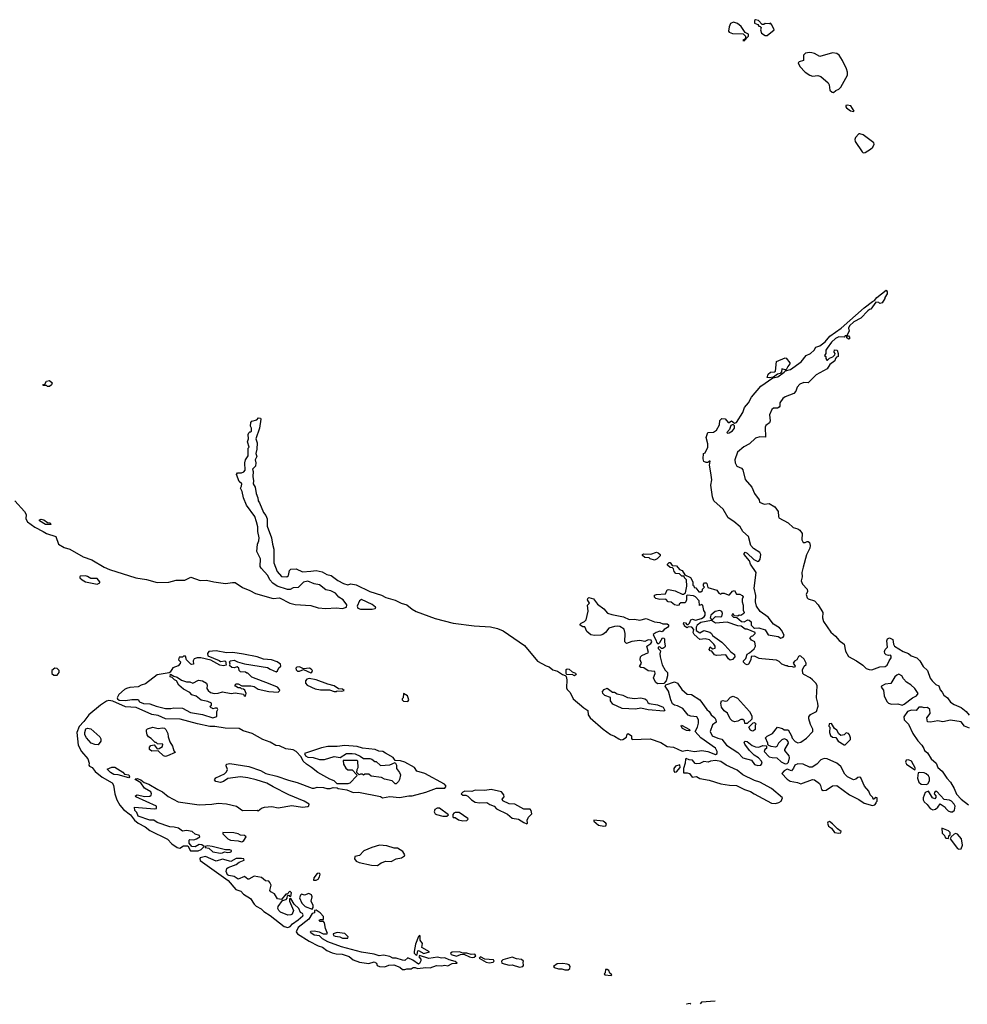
# Model space of a CAD drawing. Extents: x 2386897 to 2565480, y 579156 to 761880.
# Tile 10 of 191: x 2479631 to 2488624, y 580185 to 589532. Entities that reach past the tile are written whole.
import ezdxf

# ---------------------------------------------------------------- set-up
doc = ezdxf.new("R2010")
doc.units = 0

msp = doc.modelspace()

# ---------------------------------------------------------------- linework, layer by layer
at = {"layer": '0CON10XD'}
for points in [[(2486725, 589383.3), (2486790, 589435), (2486770, 589485), (2486755, 589500), (2486747.5, 589492.5), (2486705, 589497.5), (2486691.7, 589488.3), (2486678.3, 589488.3), (2486642.5, 589525), (2486615, 589532.5), (2486603.6, 589526.4), (2486605, 589500), (2486637, 589487), (2486645, 589470), (2486658.3, 589468.3), (2486668.3, 589458.3), (2486662.5, 589435), (2486671.2, 589405), (2486705, 589384), (2486725, 589383.3)], [(2486505, 589332.5), (2486548.8, 589375), (2486547.5, 589395), (2486515, 589410), (2486476.8, 589466.8), (2486443.3, 589495), (2486405, 589508.8), (2486377.5, 589495), (2486363.3, 589465), (2486358.8, 589425), (2486364, 589415), (2486395, 589401.4), (2486498.3, 589398.3), (2486520, 589375), (2486520, 589350), (2486492.5, 589335), (2486505, 589332.5)], [(2487355, 588840), (2487375, 588860), (2487406.1, 588873.9), (2487425, 588892.5), (2487487.5, 589005), (2487487.5, 589035), (2487476.7, 589065), (2487440, 589145), (2487406.7, 589195), (2487385, 589210), (2487345, 589218.8), (2487225, 589182.5), (2487175, 589212.5), (2487149.3, 589219.3), (2487125, 589222.5), (2487090, 589215), (2487070, 589195), (2487070, 589145), (2487028.3, 589131.7), (2487018.3, 589121.7), (2487035, 589087.5), (2487085, 589033.8), (2487130, 589005), (2487155, 588997.5), (2487205, 589002.5), (2487233, 588993), (2487303, 588933), (2487312.5, 588915), (2487320, 588865), (2487340, 588845), (2487355, 588840)], [(2487545, 588660), (2487550, 588665), (2487520, 588715), (2487485, 588722.5), (2487471.7, 588718.3), (2487470, 588705), (2487477.5, 588695), (2487515, 588667.5), (2487545, 588660)], [(2487635, 588270), (2487655, 588272.5), (2487706.1, 588303.9), (2487726.4, 588323.6), (2487739.3, 588350.7), (2487736.7, 588365), (2487635, 588440), (2487605, 588450), (2487595, 588447.5), (2487563.3, 588415), (2487556.7, 588395), (2487558.8, 588375), (2487627, 588277), (2487635, 588270)], [(2485845, 583246.7), (2485873.3, 583235), (2485915, 583173.3), (2485965, 583130), (2486007.5, 583125), (2486085, 583076.2), (2486151.2, 582985), (2486174.1, 582964.1), (2486192.3, 582932.3), (2486228.8, 582905), (2486238.8, 582885), (2486240, 582865), (2486205, 582837.5), (2486184.1, 582775.9), (2486202.7, 582732.7), (2486255, 582711.2), (2486295, 582702.5), (2486340, 582645), (2486445, 582575.8), (2486495, 582526.2), (2486575, 582502.5), (2486605, 582463.3), (2486635, 582453.8), (2486663.6, 582456.4), (2486676.7, 582475), (2486670, 582495), (2486643.3, 582525), (2486601.2, 582551.2), (2486556.7, 582595), (2486513.8, 582655), (2486507.5, 582675), (2486515, 582682.5), (2486535, 582680), (2486581.4, 582641.4), (2486615, 582630), (2486645, 582626.2), (2486685, 582642.5), (2486718.3, 582638.3), (2486717.5, 582615), (2486702.5, 582605), (2486696.7, 582585), (2486744.2, 582534.2), (2486771.7, 582528.3), (2486815, 582526.7), (2486857.7, 582487.7), (2486895, 582468.8), (2486915, 582472.5), (2486926.1, 582483.9), (2486938, 582525), (2486933.8, 582545), (2486892.5, 582595), (2486892.5, 582605), (2486927.5, 582665), (2486925, 582680), (2486910, 582695), (2486885, 582706.7), (2486865, 582696.7), (2486833.3, 582665), (2486816.4, 582633.6), (2486805, 582627.5), (2486763, 582633), (2486741.7, 582641.7), (2486732.5, 582652.5), (2486732.5, 582665), (2486710, 582715), (2486725, 582732.5), (2486775, 582756.7), (2486823.8, 582816.2), (2486870, 582805), (2486885, 582790), (2486925, 582790), (2486956.2, 582735), (2486961.2, 582711.2), (2486990.7, 582680.7), (2487015, 582667.5), (2487045, 582672.5), (2487099.1, 582710.9), (2487158.8, 582775), (2487158.3, 582798.3), (2487135, 582842.5), (2487118.8, 582895), (2487121.2, 582915), (2487135, 582936.7), (2487192.5, 582965), (2487207.5, 583015), (2487206.7, 583045), (2487192, 583095), (2487198.3, 583208.3), (2487190.8, 583230.8), (2487155.9, 583265.9), (2487134.1, 583284.1), (2487071.2, 583315), (2487064.2, 583325), (2487058.8, 583361.2), (2487075, 583396.7), (2487095, 583410), (2487096, 583424), (2487075, 583460.5), (2487045, 583491.4), (2487035, 583494), (2487022.5, 583487.5), (2487005.9, 583454.1), (2486985, 583442.5), (2486970, 583425), (2486990, 583395), (2486985, 583382.5), (2486965, 583390), (2486925, 583392.5), (2486915, 583400), (2486905, 583397.5), (2486865, 583413.3), (2486838.8, 583438.8), (2486811.7, 583451.7), (2486673.6, 583463.6), (2486648.3, 583468.3), (2486605, 583490), (2486571.7, 583488.3), (2486570, 583455), (2486546.7, 583415), (2486535, 583407.5), (2486517.5, 583415), (2486500, 583435), (2486500, 583445), (2486520.7, 583469.3), (2486535, 583510), (2486558.3, 583521.7), (2486600, 583560), (2486613.3, 583585), (2486607.5, 583625), (2486575, 583642.5), (2486560, 583665), (2486575, 583680), (2486590, 583685), (2486610, 583705), (2486610, 583715), (2486535, 583746.7), (2486515, 583747.5), (2486476.7, 583776.7), (2486445, 583778.8), (2486343.6, 583813.6), (2486233.9, 583803.9), (2486195, 583830), (2486095, 583810), (2486060, 583785), (2486050, 583765), (2486050, 583735), (2486085, 583712.5), (2486125, 583732.5), (2486179.5, 583719.6), (2486195.8, 583705.8), (2486206.1, 583686.1), (2486295, 583622.5), (2486323.6, 583593.6), (2486380.7, 583530.7), (2486416.1, 583506.1), (2486416.7, 583485), (2486395, 583457.5), (2486375, 583454), (2486357.5, 583465), (2486331.7, 583501.7), (2486245, 583496.7), (2486225, 583503.3), (2486198.3, 583538.3), (2486185, 583540), (2486173, 583553), (2486185, 583580), (2486205, 583560), (2486230, 583565), (2486230, 583585), (2486217.5, 583605), (2486176.4, 583646.4), (2486135, 583653.8), (2486085, 583650), (2486032.5, 583695), (2486022.5, 583715), (2486030, 583745), (2486010, 583765), (2485975, 583770), (2485965, 583760), (2485940, 583775), (2485940, 583785), (2485930, 583795), (2485935, 583810), (2485948.3, 583808.3), (2485961.7, 583791.7), (2485975, 583790), (2485987, 583803), (2486000, 583835), (2486015, 583842.5), (2486045, 583832.5), (2486101.7, 583848.3), (2486126.4, 583863.6), (2486135, 583880), (2486137.5, 583905), (2486123.3, 583925), (2486115, 583970), (2486105, 583980), (2486081.7, 583971.7), (2486080, 584015), (2486043, 584053), (2486025, 584062.5), (2485965, 584070), (2485958.3, 584061.7), (2485960, 584025), (2485952.5, 584005), (2485943, 583997), (2485905, 583997.5), (2485890, 583985), (2485890, 583975), (2485875, 583970), (2485845, 583977.5), (2485815, 584002.5), (2485785, 584007.5), (2485761.7, 584031.7), (2485705, 584027.5), (2485668.3, 584038.3), (2485655, 584050), (2485655, 584070), (2485673, 584077), (2485758.3, 584081.7), (2485775, 584120), (2485787, 584123), (2485851.7, 584111.7), (2485918.3, 584078.3), (2485931.7, 584078.3), (2485948.3, 584091.7), (2485962.5, 584155), (2485960, 584215), (2485940, 584235), (2485938.3, 584248.3), (2485915, 584250), (2485891.7, 584271.7), (2485856.4, 584276.4), (2485842.5, 584295), (2485835, 584320), (2485825, 584330), (2485803.3, 584333.3), (2485780, 584355), (2485780, 584365), (2485795, 584380), (2485805, 584380), (2485821.7, 584351.7), (2485865, 584346.7), (2485894, 584314), (2485917.5, 584305), (2485941.7, 584261.7), (2485996.4, 584236.4), (2486020, 584195), (2486020, 584165), (2486028.3, 584158.3), (2486031.7, 584141.7), (2486048.3, 584138.3), (2486075, 584100), (2486095, 584100), (2486110, 584115), (2486110, 584125), (2486130, 584145), (2486120, 584155), (2486120, 584175), (2486130, 584185), (2486145, 584187.5), (2486151.7, 584181.7), (2486161.7, 584141.7), (2486247, 584117), (2486265, 584090), (2486285, 584080), (2486293, 584087), (2486315, 584090), (2486355, 584072.5), (2486366.4, 584073.6), (2486395, 584107.5), (2486415, 584112.5), (2486435, 584080), (2486465, 584077.5), (2486487.5, 584065), (2486497.5, 584055), (2486488.3, 584031.7), (2486487.5, 584005), (2486497, 583973), (2486497, 583927), (2486506.7, 583905), (2486502.5, 583895), (2486475, 583877.5), (2486458.3, 583878.3), (2486445, 583870), (2486411.7, 583871.7), (2486405, 583890), (2486391.7, 583888.3), (2486390, 583875), (2486405, 583860), (2486438.3, 583858.3), (2486480.7, 583820.7), (2486505, 583817.5), (2486540, 583835), (2486555, 583833.3), (2486572.5, 583815), (2486572.5, 583785), (2486595, 583762.5), (2486605, 583757.5), (2486645, 583760), (2486705, 583738.8), (2486735, 583692.5), (2486828.3, 583678.3), (2486855, 583662.5), (2486875, 583670), (2486886.4, 583686.4), (2486863.8, 583735), (2486840.9, 583760.9), (2486785, 583794.3), (2486735, 583862), (2486658, 583915), (2486622, 583965), (2486612.5, 584005), (2486617.1, 584065), (2486602, 584135), (2486620, 584285), (2486568, 584365), (2486556.1, 584396.1), (2486507.5, 584455), (2486507.5, 584465), (2486515, 584477.5), (2486535, 584467.5), (2486597.7, 584407.7), (2486635, 584388.8), (2486646.6, 584393.4), (2486658, 584412), (2486665.5, 584455.5), (2486654.5, 584474.5), (2486593.9, 584513.9), (2486570.3, 584540.3), (2486545.9, 584625.9), (2486495, 584674.5), (2486468.8, 584718.8), (2486408.4, 584768.4), (2486353.6, 584803.6), (2486305.8, 584885), (2486217.1, 584965), (2486204.5, 585004.5), (2486190.8, 585115), (2486198.6, 585165), (2486188.8, 585231.2), (2486176.7, 585305), (2486185, 585340), (2486175, 585340), (2486161.7, 585328.3), (2486145, 585327.5), (2486125, 585337.5), (2486116.7, 585365), (2486120, 585415), (2486135, 585420), (2486160.8, 585475), (2486162.5, 585505), (2486146.2, 585565), (2486162.5, 585615), (2486215, 585618), (2486243.8, 585635), (2486272, 585685), (2486275, 585727.5), (2486295, 585746.2), (2486325, 585742.5), (2486355, 585707.5), (2486365, 585707.5), (2486385, 585723.3), (2486415, 585703.3), (2486435, 585708.8), (2486494.3, 585805), (2486509.4, 585850.6), (2486545.9, 585894.1), (2486575, 585950), (2486665, 586054.4), (2486777.5, 586132.5), (2486825, 586141.2), (2486887.5, 586185), (2486900, 586200), (2486945, 586210.8), (2487048.8, 586285), (2487093.8, 586346.2), (2487136, 586365), (2487172, 586395), (2487186.2, 586423.8), (2487225, 586437.5), (2487275.6, 586474.4), (2487320.9, 586529.1), (2487426.2, 586603.8), (2487645, 586795.8), (2487725, 586858), (2487743.9, 586866.1), (2487764, 586895), (2487855, 586966), (2487865, 586950), (2487865, 586930), (2487840, 586895), (2487840, 586885), (2487815, 586843.3), (2487795, 586837.5), (2487785, 586847.5), (2487755, 586850), (2487710, 586785), (2487695, 586782.5), (2487680.5, 586769.6), (2487612.3, 586697.7), (2487547.5, 586665), (2487507.5, 586625), (2487497.5, 586605), (2487502.5, 586575), (2487480, 586535), (2487480, 586530), (2487495, 586530), (2487505, 586520), (2487505, 586502.5), (2487495, 586500), (2487481.7, 586511.7), (2487480, 586530), (2487465, 586530), (2487455, 586520), (2487405, 586522.5), (2487372.5, 586505), (2487335, 586472.5), (2487292.5, 586415), (2487280, 586395), (2487280, 586365), (2487270, 586345), (2487280, 586335), (2487280, 586315), (2487291.7, 586301.7), (2487298.3, 586301.7), (2487315, 586320), (2487348.3, 586331.7), (2487368.3, 586351.7), (2487370, 586365), (2487360, 586375), (2487365, 586400), (2487390, 586395), (2487400, 586365), (2487400, 586335), (2487381.7, 586328.3), (2487372.5, 586317.5), (2487367.5, 586295), (2487320.7, 586259.3), (2487295, 586217.5), (2487189.3, 586160.7), (2487115, 586086.7), (2487072.7, 586087.3), (2487035, 586073.8), (2487010, 586045), (2486996.2, 586005), (2486976.2, 585985), (2486895, 585952), (2486873, 585937), (2486846.2, 585895), (2486846, 585865), (2486840, 585855), (2486824.1, 585844.1), (2486785, 585843.3), (2486769.2, 585830.8), (2486747.9, 585782.1), (2486752.5, 585725), (2486747.5, 585705), (2486711.4, 585678.6), (2486704.2, 585665.8), (2486710, 585570), (2486655, 585572.9), (2486615, 585559.4), (2486557.1, 585505), (2486502.1, 585477.9), (2486441.9, 585428.1), (2486417.9, 585355), (2486420.5, 585325), (2486435.4, 585295.4)], [(2486745, 586132.5), (2486723.3, 586135), (2486735, 586166.7), (2486755, 586186.7), (2486795, 586190), (2486803.6, 586196.4), (2486812.7, 586287.3), (2486895, 586322.5), (2486905, 586320), (2486940, 586275), (2486940, 586265), (2486919.3, 586240.7), (2486905, 586210), (2486895, 586207.5), (2486865, 586217.5), (2486861.7, 586188.3), (2486847.5, 586172.5), (2486823.9, 586166.1), (2486785, 586140), (2486745, 586132.5)], [(2479915, 586050), (2479895, 586050), (2479885, 586060), (2479855, 586060), (2479850, 586065), (2479868.3, 586071.7), (2479885, 586102.5), (2479915, 586106.7), (2479937.5, 586085), (2479932.5, 586065), (2479915, 586050)], [(2479585.2, 584965.2), (2479677.5, 584865), (2479691.2, 584835), (2479689.2, 584795), (2479705, 584766.2), (2479773.3, 584715), (2479855, 584673.8), (2479885, 584654.2), (2479972.5, 584625), (2480000, 584555), (2480052.1, 584522.1), (2480106.8, 584506.8), (2480234.4, 584434.4), (2480315.6, 584405.6), (2480433.3, 584335), (2480483.4, 584313.4), (2480733.8, 584233.8), (2480835, 584218.2), (2480935, 584190), (2481045, 584193.2), (2481115, 584210.5), (2481197, 584213), (2481255, 584240), (2481345, 584207.5), (2481405, 584211.2), (2481474.4, 584195.5), (2481585, 584179.1), (2481648.9, 584191.1), (2481675, 584190), (2481745, 584141.8), (2481815, 584114.5), (2481868.8, 584085), (2482035, 584037.1), (2482095, 584042.9), (2482195, 583994.5), (2482245, 583981.9), (2482395, 583970.8), (2482465, 583950.6), (2482535, 583943.5), (2482635, 583950.8), (2482695, 583944.2), (2482732.5, 583955), (2482735, 583977.5), (2482700, 584025), (2482660, 584050), (2482629.1, 584089.1), (2482585, 584111.1), (2482535, 584121.1), (2482475, 584168.6), (2482425, 584178.6), (2482365, 584202.5), (2482325, 584192.9), (2482275, 584141.4), (2482225, 584138.8), (2482197.3, 584122.7), (2482171.7, 584121.7), (2482075.7, 584155.7), (2482032.7, 584182.7), (2482005.6, 584215), (2481986, 584255), (2481921.2, 584325), (2481912.9, 584342.9), (2481916.2, 584415), (2481881.2, 584485), (2481888.8, 584555), (2481901.2, 584585), (2481904.2, 584615), (2481890, 584675), (2481889.5, 584719.6), (2481879.2, 584765), (2481862.9, 584815), (2481782.5, 584925), (2481754.2, 584994.2), (2481742.5, 585055), (2481727.5, 585085), (2481737, 585103), (2481737.5, 585125), (2481715, 585150), (2481687.5, 585215), (2481698.3, 585231.7), (2481735, 585230), (2481758.3, 585241.7), (2481770, 585255), (2481767.5, 585325), (2481773.3, 585355), (2481799.3, 585390.7), (2481800, 585465), (2481810, 585475), (2481793.3, 585525), (2481802.5, 585555), (2481800, 585595), (2481805, 585610), (2481815, 585620), (2481825, 585620), (2481830, 585625), (2481830, 585655), (2481820, 585675), (2481825, 585710), (2481835, 585720), (2481880, 585735), (2481898.3, 585751.7), (2481915, 585750), (2481919.3, 585739.3), (2481906, 585655), (2481873.3, 585555), (2481886, 585516), (2481882.5, 585455), (2481872.5, 585415), (2481880, 585385), (2481866.7, 585355), (2481872.5, 585325), (2481867.5, 585295), (2481840, 585265), (2481847.5, 585245), (2481843.3, 585195), (2481850, 585155), (2481847.5, 585125), (2481866.7, 585095), (2481873.6, 585033.6), (2481890, 584995), (2481892.5, 584965), (2481906.2, 584945), (2481943.9, 584853.9), (2481967.5, 584825), (2481980, 584795), (2481978, 584725), (2482022, 584615), (2482029.2, 584555), (2482044.2, 584505), (2482042.9, 584375), (2482074, 584295), (2482115, 584246.7), (2482165, 584242), (2482181.2, 584255), (2482191.2, 584305), (2482205, 584316.2), (2482255, 584319.4), (2482315, 584291.9), (2482395, 584296.7), (2482445, 584304.3), (2482501.7, 584291.7), (2482545, 584265.7), (2482585.3, 584255.3), (2482649.3, 584209.3), (2482705, 584178.9), (2482745, 584168.9), (2482775, 584176.5), (2482825, 584168.9), (2482955, 584104.6), (2483065, 584069.2), (2483105, 584048), (2483195, 584022), (2483250, 583995), (2483305, 583978.5), (2483355, 583936.5), (2483395, 583913.3), (2483575, 583849.2), (2483744.7, 583804.7), (2483945, 583778.9), (2484098.9, 583768.9), (2484165, 583751.8), (2484219.5, 583729.6), (2484420.9, 583590.9), (2484545, 583444), (2484628.3, 583398.3), (2484655, 583390), (2484691.7, 583361.7), (2484735, 583348), (2484782.5, 583315), (2484807.5, 583307.5), (2484817, 583297), (2484822, 583265), (2484819.5, 583189.6), (2484826.2, 583175), (2484855.5, 583145.5), (2484885, 583086.7), (2484985, 583000), (2485022.5, 582975), (2485026.7, 582935), (2485045.9, 582905.9), (2485167.3, 582797.3), (2485237.3, 582747.3), (2485275, 582732), (2485315.8, 582705.8), (2485335, 582696.7), (2485355, 582700), (2485388.8, 582721.2), (2485395, 582750), (2485405, 582756.2), (2485437.5, 582735), (2485438.3, 582708.3), (2485445, 582700), (2485615, 582704.2), (2485715, 582672), (2485775, 582632.5), (2485835, 582626.7), (2485918.3, 582588.3), (2485965, 582598.8), (2486035, 582586.2), (2486105, 582596.2), (2486160, 582585), (2486235, 582557.5), (2486250, 582565), (2486250, 582585), (2486235, 582617.5), (2486096.2, 582715), (2486040, 582775), (2486063.9, 582816.1), (2486073.8, 582855), (2486072, 582885), (2486057.5, 582915), (2486001.7, 582921.7), (2485975, 582931.2), (2485924.1, 582994.1), (2485875, 583018), (2485844.1, 583024.1), (2485827.7, 583037.7), (2485810.8, 583075), (2485787.7, 583157.7), (2485757.5, 583205), (2485763, 583217), (2485845, 583246.7)], [(2486347.5, 585607.5), (2486365, 585612), (2486395, 585630.8), (2486414, 585655), (2486415.8, 585675.8), (2486406.2, 585686.2), (2486392, 585688), (2486380.5, 585679.6), (2486367.1, 585642.9), (2486343.3, 585615), (2486347.5, 585607.5)], [(2486435.4, 585295.4), (2486480, 585275), (2486495, 585258), (2486516.4, 585166.4), (2486580, 585095), (2486603.3, 585033.3), (2486647.5, 584975), (2486653.3, 584953.3), (2486697, 584933), (2486745, 584940), (2486798.8, 584908.8), (2486830, 584865), (2486831.2, 584815), (2486836.7, 584805), (2486925, 584757.1), (2486972.4, 584712.4), (2487015, 584700), (2487035, 584685.8), (2487055.7, 584655), (2487053.3, 584595), (2487065, 584570), (2487085, 584570), (2487105, 584580), (2487115, 584580), (2487125, 584570), (2487131.7, 584541.7), (2487130, 584515), (2487098.6, 584451.4), (2487066, 584335), (2487053.8, 584285), (2487058, 584245), (2487046.2, 584205), (2487060, 584175), (2487105.8, 584125), (2487108, 584105), (2487096.2, 584075), (2487103.8, 584045), (2487115, 584034), (2487175, 584015.7), (2487207.8, 583977.8), (2487253.6, 583905), (2487250.4, 583855), (2487259.1, 583819.1), (2487327.4, 583717.4), (2487371.7, 583681.7), (2487409.1, 583639.1), (2487455.8, 583605), (2487467.6, 583537.6), (2487495, 583488.8), (2487573.8, 583445), (2487631.2, 583405), (2487665, 583372.9), (2487692.6, 583362.6), (2487718, 583362), (2487795, 583388.6), (2487845, 583390.8), (2487864, 583405), (2487881.2, 583445), (2487902.5, 583475), (2487901.7, 583491.7), (2487895, 583500), (2487875, 583497.5), (2487853.9, 583503.9), (2487842.5, 583515), (2487837.5, 583535), (2487845, 583552.5), (2487867.5, 583575), (2487861.2, 583635), (2487867.5, 583655), (2487885, 583663.3), (2487918.8, 583648.8), (2487923.8, 583605), (2487934.4, 583584.4), (2488015, 583536), (2488065, 583516.2), (2488092.3, 583492.3), (2488145, 583475.7), (2488173.8, 583445), (2488205, 583393.8), (2488247.1, 583355), (2488272.7, 583282.7), (2488290, 583255), (2488325, 583222.5), (2488355, 583210), (2488365, 583170), (2488385, 583150), (2488400.7, 583120.7), (2488435.9, 583095.9), (2488464, 583054), (2488500.3, 583030.3), (2488565, 583002), (2488613.8, 582965), (2488640.3, 582930.3)], [(2479925, 584740), (2479875, 584740), (2479820, 584775), (2479820, 584785), (2479835, 584790), (2479860, 584785), (2479895, 584760), (2479920, 584755), (2479925, 584740)], [(2485655, 584403.3), (2485615, 584413.8), (2485605, 584422.5), (2485565, 584426.7), (2485540, 584445), (2485540, 584455), (2485555, 584462.5), (2485621.7, 584458.3), (2485675, 584476.7), (2485691.7, 584471.7), (2485710, 584455), (2485708.3, 584441.7), (2485680, 584415), (2485655, 584403.3)], [(2480365, 584173.3), (2480390, 584185), (2480390, 584195), (2480365, 584226.7), (2480307, 584227), (2480275, 584247.5), (2480255, 584252.5), (2480205, 584250), (2480200, 584245), (2480202.5, 584235), (2480222.5, 584215), (2480255, 584197.5), (2480365, 584173.3)], [(2482975, 583938), (2483005, 583943.3), (2483010, 583945), (2483006.7, 583955), (2482975, 583980.8), (2482875, 584027.1), (2482855, 584016.2), (2482832, 583965), (2482840, 583945), (2482865, 583938), (2482975, 583938)], [(2485685, 583226.7), (2485665, 583242.5), (2485646.7, 583285), (2485662.5, 583325), (2485660, 583345), (2485595, 583352.5), (2485555, 583380), (2485525, 583383.3), (2485513.6, 583393.6), (2485532.5, 583425), (2485520, 583455), (2485523.3, 583485), (2485534.3, 583495.7), (2485597.5, 583525), (2485583.3, 583586.7), (2485619.3, 583610.7), (2485630, 583625), (2485623, 583643), (2485595, 583646.2), (2485565, 583630), (2485515, 583640), (2485441.7, 583628.3), (2485390.7, 583610.7), (2485373.3, 583625), (2485377.5, 583705), (2485367, 583747), (2485325, 583771.2), (2485305, 583776.2), (2485275, 583773.3), (2485223, 583757), (2485190, 583715), (2485165, 583696.7), (2485145, 583690), (2485085, 583687.5), (2485051.7, 583691.7), (2485013.3, 583725), (2484995, 583770), (2484975, 583770), (2484950, 583785), (2484950, 583795), (2484960, 583805), (2484990.7, 583819.3), (2485006.2, 583835), (2485027, 583917), (2485020, 583975), (2485040, 583995), (2485020, 584025), (2485021.7, 584038.3), (2485033, 584047), (2485075, 584036.2), (2485113.6, 583983.6), (2485175, 583940), (2485208.8, 583898.8), (2485250, 583885), (2485360, 583865), (2485415, 583840), (2485465, 583841.2), (2485515, 583833.3), (2485575, 583848.8), (2485655, 583816), (2485705, 583810), (2485735, 583797.5), (2485775, 583797.5), (2485788.3, 583788.3), (2485787.5, 583775), (2485777.7, 583762.3), (2485747, 583743), (2485735, 583727.5), (2485725, 583722.5), (2485705, 583726.7), (2485670, 583715), (2485642.5, 583695), (2485672.5, 583635), (2485673, 583623), (2485685, 583610), (2485695, 583610), (2485705, 583620), (2485732.5, 583665), (2485745, 583662.5), (2485750, 583655), (2485748.8, 583625), (2485757.5, 583585), (2485752.5, 583575), (2485735, 583562.5), (2485722.5, 583562.5), (2485705, 583580), (2485690, 583575), (2485691.7, 583561.7), (2485711.7, 583541.7), (2485706.1, 583513.9), (2485708.6, 583485), (2485729.5, 583409.6), (2485756.4, 583356.4), (2485780, 583335), (2485780, 583305), (2485766.7, 583255), (2485745, 583230), (2485685, 583226.7)], [(2486205, 583840), (2486233, 583867), (2486285, 583862.5), (2486295, 583867.5), (2486300, 583895), (2486293, 583913), (2486275, 583923.3), (2486230, 583915), (2486191.2, 583878.8), (2486183.3, 583855), (2486191.7, 583841.7), (2486205, 583840)], [(2481465, 582903.8), (2481501.7, 582918.3), (2481502.5, 582965), (2481510, 582985), (2481506.4, 582996.4), (2481485, 582997.5), (2481465, 582990), (2481458.3, 582998.3), (2481445, 583000), (2481440, 583015), (2481450, 583025), (2481450, 583045), (2481415, 583060), (2481351.7, 583071.7), (2481305, 583110), (2481265, 583122.5), (2481245, 583146.7), (2481186.4, 583176.4), (2481142.5, 583215), (2481120, 583255), (2481100, 583265), (2481078.3, 583288.3), (2481060, 583295), (2481061.7, 583318.3), (2481095, 583300), (2481125, 583292.5), (2481165, 583262.5), (2481215, 583246.7), (2481245, 583247.5), (2481273.6, 583233.6), (2481327, 583263), (2481365.9, 583255.9), (2481403.6, 583233.6), (2481410, 583215), (2481407.5, 583185), (2481420, 583165), (2481442.5, 583145), (2481475, 583136.2), (2481515, 583140), (2481555, 583153.3), (2481637, 583137), (2481675, 583142.5), (2481755, 583130), (2481760, 583115), (2481775, 583110), (2481780, 583135), (2481766.4, 583166.4), (2481755, 583177.5), (2481735, 583180), (2481725, 583190), (2481705, 583190), (2481680, 583205), (2481672.5, 583215), (2481685, 583227.5), (2481705, 583227.5), (2481738.3, 583208.3), (2481825, 583208.8), (2481855, 583201.2), (2481895, 583176.2), (2481994.2, 583154.2), (2482085, 583150), (2482100, 583165), (2482097.5, 583175), (2482077.5, 583195), (2482007.5, 583225), (2481835, 583292), (2481795, 583330), (2481785, 583330), (2481775, 583340), (2481725, 583342.5), (2481713.3, 583355), (2481710, 583375), (2481695, 583390), (2481665, 583380), (2481643, 583383), (2481623, 583403), (2481627.5, 583415), (2481623, 583437), (2481633, 583447), (2481665, 583452.5), (2481696.7, 583436.7), (2481765, 583418), (2481983.3, 583383.3), (2482006.7, 583366.7), (2482065, 583342.5), (2482078.3, 583351.7), (2482090.7, 583379.3), (2482110, 583395), (2482107.5, 583415), (2482075, 583436.2), (2482020, 583455), (2481945, 583461.2), (2481885, 583484), (2481755, 583510.6), (2481655, 583524), (2481595, 583522.5), (2481495, 583540.8), (2481425, 583533.3), (2481413.6, 583516.4), (2481417.5, 583495), (2481525, 583450), (2481535, 583440), (2481577, 583447), (2481587, 583437), (2481587.5, 583425), (2481590, 583405), (2481565, 583397.5), (2481530, 583405), (2481445, 583452.5), (2481350, 583475), (2481315, 583475.7), (2481287.5, 583465), (2481277.5, 583445), (2481280, 583415), (2481265, 583410), (2481253.6, 583413.6), (2481212.5, 583455), (2481205, 583490), (2481185, 583490), (2481175, 583480), (2481145, 583480), (2481137.5, 583455), (2481157, 583437), (2481155, 583420), (2481135, 583397.5), (2481085, 583378.8), (2481060, 583340), (2481048.3, 583331.7), (2480935, 583311.9), (2480825, 583226.7), (2480785, 583216.2), (2480755, 583200), (2480676.9, 583193.1), (2480645, 583184.2), (2480625, 583174), (2480570.8, 583125), (2480556, 583095), (2480558.8, 583085), (2480575, 583072), (2480635, 583068.8), (2480695, 583080), (2480755, 583077.5), (2480767, 583057), (2480805, 583040), (2480865, 583038.8), (2480925, 583016.2), (2481014.2, 582994.2), (2481065.9, 582994.1), (2481095, 583001.2), (2481176.1, 582996.1), (2481252.5, 582955), (2481365, 582936.2), (2481465, 582903.8)], [(2479985, 583308.8), (2480005.9, 583334.1), (2480006, 583355), (2479985, 583374.4), (2479963.3, 583376.7), (2479936.7, 583355), (2479935.9, 583325.9), (2479955, 583309.2), (2479985, 583308.8)], [(2482395, 583333.3), (2482403, 583337), (2482410, 583355), (2482398.3, 583368.3), (2482380, 583375), (2482325, 583370), (2482285, 583388.8), (2482260, 583385), (2482252.5, 583375), (2482255, 583360), (2482268.3, 583348.3), (2482285, 583347.5), (2482325, 583362.5), (2482395, 583333.3)], [(2484895, 583303.8), (2484875, 583317.5), (2484822.5, 583312.5), (2484817, 583327), (2484817.5, 583365), (2484825, 583370), (2484845, 583366.2), (2484875, 583342.5), (2484905, 583330), (2484912.5, 583315), (2484895, 583303.8)], [(2482635, 583153.8), (2482645, 583160), (2482685, 583157.5), (2482710, 583165), (2482695, 583177.5), (2482655, 583180), (2482615, 583210), (2482555, 583223.8), (2482445.7, 583265.7), (2482378.3, 583278.3), (2482356.4, 583273.6), (2482342.5, 583255), (2482342.5, 583235), (2482357.5, 583215), (2482435, 583180), (2482485, 583172), (2482570.7, 583170.7), (2482615, 583154), (2482635, 583153.8)], [(2488005, 583025.8), (2488025, 583034), (2488105, 583095.8), (2488143.3, 583115), (2488156.7, 583135), (2488126.7, 583185), (2488088.8, 583218.8), (2488046.7, 583245), (2488020, 583275), (2488003.3, 583305), (2487975, 583318.8), (2487955, 583311.2), (2487935, 583293.3), (2487899.2, 583230.8), (2487845, 583225.8), (2487810, 583205), (2487807.5, 583195), (2487827.1, 583167.1), (2487834.2, 583115), (2487860.7, 583060.7), (2487875, 583044.2), (2487904.4, 583034.4), (2487965, 583037.8), (2488005, 583025.8)], [(2485745, 582967.5), (2485595, 582980.8), (2485525, 582995.8), (2485475, 582988.1), (2485347.5, 582995), (2485258.8, 583035), (2485239.2, 583065), (2485238.3, 583098.3), (2485185, 583116), (2485166, 583135), (2485161.2, 583155), (2485176.4, 583173.6), (2485205, 583187.5), (2485258.3, 583148.3), (2485275, 583147.5), (2485302.3, 583132.3), (2485355, 583118.6), (2485398.8, 583098.8), (2485465, 583090), (2485525, 583096), (2485565, 583086), (2485580, 583075), (2485591.7, 583051.7), (2485605, 583040), (2485685, 583028), (2485736.7, 583005), (2485752.5, 582975), (2485745, 582967.5)], [(2483315, 583060), (2483322.5, 583075), (2483310, 583115), (2483273, 583137), (2483270, 583095), (2483260, 583085), (2483260, 583075), (2483273, 583063), (2483315, 583060)], [(2486535, 582850), (2486511.7, 582851.7), (2486510, 582875), (2486495, 582890), (2486475, 582890), (2486446.4, 582873.6), (2486415, 582866.7), (2486393.3, 582875), (2486374, 582895), (2486348, 582948), (2486315, 582970), (2486290, 583005), (2486283.9, 583043.9), (2486292.5, 583065), (2486305, 583070), (2486325, 583063.3), (2486343.6, 583066.4), (2486377.5, 583102.5), (2486400.7, 583109.3), (2486443, 583093), (2486556.4, 582966.4), (2486580, 582925), (2486578.3, 582891.7), (2486535, 582850)], [(2481253, 581643), (2481325, 581643.5), (2481352, 581655), (2481380, 581685), (2481358.8, 581698.8), (2481335, 581702.5), (2481295, 581681.2), (2481263, 581683), (2481240, 581715), (2481240, 581745), (2481245, 581750), (2481285, 581747.5), (2481310, 581755), (2481340, 581775), (2481338.3, 581788.3), (2481295, 581800), (2481266.4, 581826.4), (2481215, 581836.7), (2481175, 581830), (2481136.4, 581856.4), (2481098.3, 581868.3), (2481055, 581870), (2480935, 581912), (2480905, 581932), (2480865, 581934.2), (2480755, 581970), (2480742.5, 582005), (2480722.5, 582025), (2480721.7, 582058.3), (2480908.8, 582041.2), (2480930, 582045), (2480930, 582065), (2480732.5, 582155), (2480730, 582165), (2480745, 582172.5), (2480818.3, 582158.3), (2480865, 582161.2), (2480879.2, 582170.8), (2480881.2, 582185), (2480873.9, 582203.9), (2480815, 582238.8), (2480779.3, 582289.3), (2480732.5, 582315), (2480727.5, 582325), (2480745, 582328.8), (2480780, 582315), (2480811.2, 582291.2), (2480855, 582276), (2480943.3, 582225), (2480985, 582203.3), (2481039.5, 582159.6), (2481135, 582107.1), (2481335, 582080), (2481455.5, 582084.5), (2481515.8, 582094.2), (2481595, 582090), (2481687.2, 582067.2), (2481745, 582024), (2481885, 582027.5), (2481895, 582022.5), (2481925, 582047.5), (2481955, 582058), (2482025, 582062.5), (2482085, 582050), (2482215, 582074.2), (2482315, 582058), (2482365, 582063.3), (2482375, 582070), (2482377.5, 582085), (2482330, 582115), (2482184.5, 582174.5), (2482035, 582250), (2481975, 582284.2), (2481875, 582315.6), (2481796.6, 582336.6), (2481725.9, 582344.1), (2481605, 582328), (2481565, 582300.8), (2481535, 582291.9), (2481490.8, 582300.8), (2481480, 582315), (2481492.5, 582335), (2481575, 582373.3), (2481595, 582392.5), (2481602.5, 582415), (2481590.7, 582450.7), (2481592.5, 582465), (2481625, 582470), (2481805, 582442.2), (2481916.4, 582406.4), (2481967.9, 582377.9), (2482072.4, 582352.4), (2482182.6, 582312.6), (2482265, 582291.9), (2482405, 582238.8), (2482425, 582236.2), (2482455, 582245.8), (2482515, 582243.8), (2482546.4, 582233.6), (2482576.1, 582233.9), (2482605, 582242.5), (2482645, 582240), (2482653.6, 582233.6), (2482735, 582222.5), (2482795, 582196.7), (2482845, 582198.8), (2483055, 582156.7), (2483075, 582146.7), (2483145, 582158), (2483235, 582148.8), (2483325, 582166), (2483355, 582165.8), (2483485, 582200), (2483585, 582236.7), (2483665, 582237.5), (2483677.5, 582255), (2483663.3, 582275), (2483475, 582375.8), (2483400, 582400), (2483376.7, 582435), (2483285, 582484), (2483245, 582495.8), (2483195, 582500), (2483175, 582528.8), (2483101.1, 582571.1), (2483077.5, 582585), (2483039.5, 582589.6), (2483005, 582605.8), (2482885, 582618.6), (2482835, 582631.4), (2482715, 582642.5), (2482645, 582632.5), (2482555, 582631.4), (2482495, 582621.4), (2482335, 582567.5), (2482343.6, 582543.6), (2482365, 582532.5), (2482415, 582530), (2482475, 582510), (2482525, 582510), (2482615, 582537.5), (2482671.7, 582528.3), (2482733, 582567), (2482785, 582566.7), (2482815, 582562.5), (2482861.7, 582541.7), (2482895, 582517.5), (2482955, 582517.5), (2482971.7, 582511.7), (2483001.7, 582491.7), (2483015, 582490), (2483055, 582453.8), (2483145, 582460), (2483195, 582480), (2483206.4, 582456.4), (2483207.5, 582425), (2483236.1, 582386.1), (2483243.3, 582365), (2483235, 582320), (2483225, 582300), (2483205, 582280), (2483195, 582280), (2483165, 582306.7), (2483093.6, 582323.6), (2483065, 582337.5), (2482965, 582350), (2482945, 582370), (2482905, 582370), (2482895, 582360), (2482885, 582370), (2482865, 582370), (2482853, 582363), (2482830, 582385), (2482832.5, 582415), (2482842.5, 582435), (2482840, 582495), (2482835, 582500), (2482700, 582500), (2482703.3, 582465), (2482725, 582427.5), (2482745, 582411.2), (2482785, 582410), (2482828.3, 582368.3), (2482830, 582355), (2482763.9, 582286.1), (2482745, 582278.8), (2482645, 582280), (2482615, 582306.7), (2482575, 582322), (2482460, 582385), (2482401.2, 582435), (2482353.3, 582465), (2482322.5, 582495), (2482302.5, 582535), (2482253.9, 582583.9), (2482225, 582602), (2482155, 582611.2), (2482095, 582638), (2482063, 582643), (2482007.5, 582675), (2481938.3, 582698.3), (2481837.5, 582755), (2481751.3, 582781.3), (2481715, 582802.5), (2481582.3, 582807.7), (2481484.2, 582824.2), (2481435, 582822.9), (2481319.1, 582849.1), (2481155, 582891.9), (2481015, 582896), (2480945, 582927.5), (2480885, 582936.2), (2480735, 583002), (2480635, 583008.8), (2480513.6, 583063.6), (2480478.1, 583068.1), (2480455, 583062.3), (2480397.5, 583025), (2480287.3, 582935), (2480240.7, 582869.3), (2480196, 582824), (2480174.2, 582765), (2480187.1, 582645), (2480217.5, 582585), (2480276.7, 582515), (2480290, 582475), (2480287.5, 582455), (2480292.5, 582445), (2480317.5, 582435), (2480347.5, 582395), (2480412.2, 582342.2), (2480509.1, 582289.1), (2480520.8, 582265), (2480532.9, 582185), (2480552.5, 582125), (2480581.2, 582075), (2480615, 582036.2), (2480682.7, 581982.7), (2480721.2, 581935), (2480756.2, 581905), (2480820.4, 581870.4), (2480864.8, 581834.8), (2481035, 581754.2), (2481075, 581710), (2481125, 581674.6), (2481150.7, 581669.3), (2481185, 581690), (2481225, 581690), (2481253, 581643)], [(2488645, 582807.5), (2488596.4, 582826.4), (2488565.9, 582865.9), (2488465, 582883.3), (2488393, 582867), (2488345, 582876.7), (2488275, 582863.8), (2488245, 582867.5), (2488240, 582905), (2488270, 582945), (2488267.5, 582985), (2488245, 583002.5), (2488215, 583000), (2488195, 583007.5), (2488162.5, 583005), (2488140, 582975), (2488095, 582976.9), (2488056.2, 582965), (2488022, 582915), (2488024, 582885), (2488064.5, 582844.5), (2488108.6, 582755), (2488155.5, 582685.5), (2488193.3, 582645), (2488212.5, 582615), (2488217.5, 582595), (2488245, 582573.3), (2488280, 582515), (2488328.8, 582475), (2488344.4, 582434.4), (2488385, 582398), (2488431.1, 582331.1), (2488465, 582293.8), (2488499.2, 582235), (2488520.9, 582180.9), (2488565, 582134.2), (2488635, 582079.2)], [(2480375, 582648.8), (2480345, 582650.6), (2480310, 582665), (2480264, 582715), (2480248.8, 582745), (2480248.8, 582765), (2480260, 582800), (2480274, 582806), (2480305, 582800), (2480391.2, 582725), (2480402, 582705), (2480402, 582685), (2480375, 582648.8)], [(2481015, 582538.8), (2480995, 582543.3), (2480945, 582592.5), (2480885, 582589.2), (2480863.8, 582605), (2480863.3, 582625), (2480875, 582642.5), (2480908.3, 582648.3), (2480935, 582610), (2480955, 582612.5), (2480986.4, 582633.6), (2480990, 582655), (2480938.3, 582658.3), (2480925, 582670), (2480915, 582670), (2480879.3, 582709.3), (2480854.2, 582724.2), (2480841.2, 582745), (2480833.6, 582776.4), (2480835, 582790), (2480845, 582800), (2480895, 582816.2), (2480945, 582803.3), (2480985, 582810), (2481005, 582806.7), (2481017.5, 582795), (2481037.5, 582755), (2481040, 582725), (2481056.4, 582676.4), (2481082.5, 582635), (2481093, 582593), (2481107.5, 582575), (2481035, 582543.8), (2481015, 582538.8)], [(2485985, 582782.5), (2485960, 582785), (2485922.5, 582805), (2485907.5, 582825), (2485912.5, 582835), (2485987.5, 582795), (2485990, 582785), (2485985, 582782.5)], [(2486585, 582777.5), (2486565, 582787.5), (2486550, 582815), (2486591.7, 582858.3), (2486605, 582860), (2486620, 582845), (2486610, 582835), (2486610, 582795), (2486595, 582780), (2486585, 582777.5)], [(2487465, 582650), (2487515, 582700), (2487516.7, 582715), (2487507.5, 582745), (2487495, 582756.7), (2487475, 582762.5), (2487455, 582742.5), (2487425, 582737.5), (2487404, 582754), (2487385, 582787.5), (2487363.6, 582803.6), (2487335, 582850), (2487311.7, 582848.3), (2487310, 582825), (2487320, 582815), (2487317.5, 582765), (2487325, 582737.5), (2487345, 582722.5), (2487375, 582717.5), (2487397.5, 582685), (2487455, 582650), (2487465, 582650)], [(2486805, 582092.5), (2486835, 582100), (2486856.4, 582113.6), (2486870, 582145), (2486765, 582234.3), (2486655, 582295.7), (2486605, 582311.4), (2486495, 582364.2), (2486438.7, 582408.7), (2486336.7, 582455), (2486285, 582490), (2486235, 582501.2), (2486185.9, 582494.1), (2486165, 582483.3), (2486125, 582490), (2486085, 582471.4), (2486057.7, 582467.7), (2486042.7, 582472.7), (2486015, 582503.3), (2485985, 582507.5), (2485955, 582520), (2485948.3, 582511.7), (2485947.5, 582475), (2485930, 582425), (2485931.7, 582381.7), (2485965, 582383.3), (2485987.7, 582377.7), (2486013, 582343), (2486055, 582346.7), (2486085, 582330), (2486175, 582312), (2486285, 582278.8), (2486366.4, 582266.4), (2486434.1, 582264.1), (2486510, 582225), (2486567.2, 582207.2), (2486602, 582185), (2486765, 582096.2), (2486805, 582092.5)], [(2487725, 582072.5), (2487745, 582080), (2487760, 582095), (2487760, 582105), (2487770, 582115), (2487770, 582145), (2487755, 582150), (2487738.3, 582131.7), (2487731.7, 582131.7), (2487728.3, 582148.3), (2487703.3, 582175), (2487688.3, 582208.3), (2487647.6, 582257.6), (2487615, 582336.2), (2487605, 582342), (2487585, 582338.8), (2487565, 582322.5), (2487545, 582317.5), (2487485.8, 582345.8), (2487460.3, 582370.3), (2487424.1, 582444.1), (2487385, 582474), (2487295, 582514.3), (2487265, 582520), (2487234.3, 582505.7), (2487195, 582464), (2487153.2, 582436.8), (2487125, 582437.1), (2487065, 582466), (2487015, 582468.8), (2486986.7, 582455), (2486975, 582427.5), (2486955, 582402.5), (2486915, 582416.7), (2486885, 582402.5), (2486862.5, 582375), (2486915, 582323.8), (2486944.1, 582304.1), (2487012.3, 582292.3), (2487045, 582278.8), (2487155, 582320), (2487175, 582316), (2487220.3, 582280.3), (2487232.3, 582262.3), (2487240.8, 582225), (2487255, 582215.8), (2487285, 582217.5), (2487345, 582260.8), (2487385, 582264), (2487505, 582173.3), (2487595, 582131.2), (2487645, 582094), (2487725, 582072.5)], [(2488125, 582412.5), (2488132.5, 582425), (2488095, 582494.2), (2488065, 582507.8), (2488045, 582503.8), (2488037.5, 582485), (2488045.8, 582465), (2488125, 582412.5)], [(2480665, 582336.7), (2480565, 582363.8), (2480525, 582366.2), (2480493.3, 582385), (2480462.5, 582417.5), (2480505, 582438), (2480535, 582437.5), (2480608.3, 582388.3), (2480625, 582370), (2480666.7, 582365), (2480673.3, 582345), (2480665, 582336.7)], [(2485845, 582390), (2485865, 582392.5), (2485900, 582435), (2485895, 582460), (2485855, 582447.5), (2485837.5, 582425), (2485837.5, 582405), (2485845, 582390)], [(2488235, 582272), (2488250, 582280), (2488263.7, 582306.3), (2488264.5, 582335), (2488255, 582354.3), (2488235, 582373.3), (2488215, 582381.5), (2488172.7, 582387.3), (2488156.4, 582383.6), (2488150.9, 582330.9), (2488163.4, 582293.4), (2488185, 582274.2), (2488235, 582272)], [(2484445, 581900), (2484450, 581905), (2484447.5, 581935), (2484459.3, 581960.7), (2484490, 581995), (2484486.4, 582026.4), (2484475, 582037.5), (2484415, 582037.5), (2484330, 582085), (2484275, 582090), (2484215, 582117.5), (2484208.3, 582131.7), (2484227.5, 582155), (2484227, 582173), (2484203.6, 582203.6), (2484105, 582225.7), (2484045, 582214), (2483955, 582217.5), (2483923, 582207), (2483855, 582207.5), (2483835, 582200), (2483820, 582185), (2483835, 582170), (2483865, 582170), (2483885, 582162.5), (2483920, 582125), (2483955, 582104.2), (2483995, 582096.7), (2484065, 582102.5), (2484091.7, 582081.7), (2484135, 582067.5), (2484155, 582041.2), (2484261.2, 581991.2), (2484305, 581954), (2484365, 581942.5), (2484415, 581910), (2484445, 581900)], [(2488485, 582013.8), (2488501.7, 582028.3), (2488508.6, 582065), (2488500, 582085), (2488472.6, 582112.6), (2488455, 582121.9), (2488405, 582130), (2488335, 582206.7), (2488320, 582205), (2488312.5, 582195), (2488310, 582185), (2488326.2, 582165), (2488325, 582150), (2488315, 582137.5), (2488294.1, 582144.1), (2488255, 582207.5), (2488223.3, 582195), (2488206.2, 582145), (2488206.2, 582125), (2488215, 582107.5), (2488243, 582083), (2488270, 582045), (2488297, 582033), (2488321.7, 582038.3), (2488343, 582057), (2488365, 582090), (2488415, 582057.5), (2488417.5, 582047.5), (2488442.7, 582022.7), (2488465, 582013.8), (2488485, 582013.8)], [(2483645, 581970), (2483685, 581972.5), (2483700, 581985), (2483615.9, 582045.9), (2483593.9, 582046.1), (2483570, 582035), (2483563, 582013), (2483572.5, 581995), (2483585, 581987.5), (2483645, 581970)], [(2483835, 581926.7), (2483875, 581930), (2483887, 581943), (2483885, 581950), (2483800, 582005), (2483763.6, 582006.4), (2483750, 582000), (2483743, 581987), (2483740, 581965), (2483745, 581960), (2483765, 581957.5), (2483795, 581936.7), (2483835, 581926.7)], [(2485175, 581876.2), (2485195, 581880), (2485200, 581895), (2485193.8, 581905), (2485166.7, 581925), (2485080, 581935), (2485080, 581925), (2485125, 581886.7), (2485175, 581876.2)], [(2487405, 581810), (2487425, 581812.5), (2487427.5, 581825), (2487390.7, 581850.7), (2487345, 581900), (2487315, 581920), (2487300, 581915), (2487297.5, 581905), (2487307.5, 581875), (2487336.4, 581856.4), (2487365, 581817.5), (2487405, 581810)], [(2488445, 581760), (2488450, 581785), (2488460, 581795), (2488460, 581815), (2488445, 581832.5), (2488381.7, 581858.3), (2488385, 581810), (2488408.3, 581788.3), (2488410, 581775), (2488421.7, 581761.7), (2488445, 581760)], [(2481735, 581727.5), (2481745, 581732.5), (2481759.3, 581740.7), (2481780, 581775), (2481765, 581787.5), (2481725, 581790), (2481705, 581802.5), (2481663, 581813), (2481560, 581815), (2481560, 581805), (2481585, 581777.5), (2481605, 581757.5), (2481630, 581745), (2481705, 581737.5), (2481735, 581727.5)], [(2488545, 581657.5), (2488565, 581662.5), (2488578, 581695), (2488568, 581755), (2488530.5, 581800.4), (2488515, 581806), (2488498.8, 581801.2), (2488470, 581775), (2488460, 581755), (2488532.5, 581665), (2488545, 581657.5)], [(2481535, 581620), (2481555, 581623.8), (2481575, 581633.3), (2481605, 581626.2), (2481629.5, 581630.4), (2481640, 581635), (2481640, 581645), (2481625, 581653.3), (2481585, 581652.5), (2481456.4, 581683.6), (2481415, 581688.8), (2481390, 581685), (2481392.5, 581675), (2481425, 581667.5), (2481465, 581634.4), (2481535, 581620)], [(2483025, 581504), (2483062.3, 581527.7), (2483106.1, 581543.9), (2483155, 581542), (2483204.2, 581565.8), (2483255, 581576.7), (2483282.5, 581595), (2483287.5, 581605), (2483267.5, 581635), (2483215, 581668.8), (2483185, 581666.7), (2483115, 581690), (2483045, 581697.1), (2482972.5, 581675), (2482896.4, 581643.6), (2482855, 581597.5), (2482811.7, 581588.3), (2482807.5, 581565), (2482822.5, 581545), (2482851.7, 581531.7), (2482970, 581505), (2483025, 581504)], [(2482175, 580914), (2482198, 580925), (2482220.6, 580949.4), (2482275, 580985.8), (2482318.8, 581025), (2482321.2, 581035), (2482315, 581047.5), (2482297, 581057), (2482281.2, 581095), (2482235.9, 581135.9), (2482205, 581190), (2482191.7, 581188.3), (2482190, 581165), (2482230, 581075), (2482217.7, 581042.3), (2482205, 581033.8), (2482175, 581032.5), (2482105, 581060.8), (2482090, 581075), (2482081.2, 581095), (2482083.3, 581115), (2482125, 581170), (2482158.3, 581181.7), (2482168.3, 581191.7), (2482171.7, 581218.3), (2482185, 581220), (2482191.7, 581211.7), (2482205, 581210), (2482210, 581245), (2482195, 581260), (2482168.3, 581231.7), (2482155, 581230), (2482115, 581180), (2482078.3, 581188.3), (2482047.5, 581235), (2482014.2, 581254.2), (2482006.2, 581265), (2482015.8, 581315), (2482005, 581343.3), (2481995, 581353.3), (2481965, 581357.5), (2481925, 581390), (2481855, 581401.2), (2481805, 581372.5), (2481795, 581372.5), (2481765, 581400), (2481705, 581373.3), (2481665, 581400), (2481615, 581407.5), (2481603.3, 581415), (2481590, 581445), (2481597.5, 581475), (2481610, 581485), (2481685, 581513.3), (2481715, 581534), (2481762.5, 581555), (2481757.5, 581565), (2481735, 581570.8), (2481685, 581568.6), (2481635, 581540.8), (2481555, 581563.3), (2481495, 581545.8), (2481395, 581588.9), (2481344.6, 581575.4), (2481339.4, 581565), (2481345, 581550.6), (2481609.4, 581359.4), (2481682.5, 581275), (2481728.1, 581258.1), (2481755, 581230.6), (2481821, 581191), (2481856, 581135), (2481875, 581117.7), (2481920.9, 581090.9), (2481948.2, 581065), (2482007.2, 581027.2), (2482141.1, 580925), (2482175, 580914)], [(2482445, 581363.3), (2482465, 581372.5), (2482476.7, 581395), (2482481.7, 581421.7), (2482471.7, 581431.7), (2482455, 581426.7), (2482421.2, 581385), (2482420, 581365), (2482445, 581363.3)], [(2482405, 581090), (2482417.5, 581105), (2482416.7, 581125), (2482397.5, 581165), (2482406.7, 581205), (2482400, 581225), (2482375, 581237.5), (2482335, 581222.5), (2482305, 581232.5), (2482295, 581222.5), (2482286.2, 581195), (2482310, 581145), (2482340, 581115), (2482405, 581090)], [(2483285, 580514.7), (2483305, 580521.5), (2483345, 580521.9), (2483366.2, 580533.8), (2483385, 580533.8), (2483405, 580524.3), (2483485, 580535.7), (2483525, 580533.1), (2483585, 580554.6), (2483635, 580549.5), (2483665, 580556.7), (2483695, 580552.2), (2483735, 580571.4), (2483782.5, 580575), (2483765, 580593.3), (2483707.7, 580607.7), (2483665, 580626.2), (2483634.2, 580624.2), (2483595, 580633.3), (2483515, 580621.2), (2483425, 580647.5), (2483417.5, 580635), (2483437.5, 580615), (2483439.3, 580599.3), (2483426.1, 580573.9), (2483415, 580567.5), (2483363.3, 580605), (2483315, 580626.2), (2483285, 580602.5), (2483265, 580603.3), (2483205, 580623.8), (2483173.6, 580623.6), (2483145, 580638), (2483085, 580651.4), (2483043.9, 580646.1), (2482995, 580662.5), (2482875, 580678.9), (2482685, 580731.1), (2482555, 580779.4), (2482505, 580807.5), (2482475, 580834.2), (2482425, 580840.8), (2482393.8, 580865), (2482390, 580875), (2482395, 580880), (2482425, 580884), (2482474.1, 580874.1), (2482510, 580855), (2482545, 580853.3), (2482551.7, 580858.3), (2482532, 580905), (2482525, 580957.5), (2482515, 580970), (2482483, 580973), (2482473.6, 580983.6), (2482485, 580990), (2482515, 580990), (2482515, 581020), (2482482.5, 581055), (2482445, 581080), (2482430, 581075), (2482430, 581055), (2482405, 581047.5), (2482375.4, 580994.6), (2482275, 580914.4), (2482253.3, 580875), (2482267.8, 580855), (2482378.9, 580785), (2482465, 580740), (2482505, 580728.5), (2482545, 580696.9), (2482595, 580673.2), (2482635.5, 580664.5), (2482692.2, 580662.2), (2482758.8, 580638.8), (2482795, 580606.2), (2482854.5, 580585.5), (2482945, 580574.4), (2482995, 580588.8), (2483016, 580576), (2483022.9, 580555), (2483045, 580543.5), (2483095, 580542.3), (2483135, 580557.5), (2483180.7, 580560.7), (2483238, 580538), (2483265, 580516.9), (2483285, 580514.7)], [(2482745, 580812.5), (2482747.3, 580827.3), (2482715, 580858.8), (2482645, 580867.5), (2482606.7, 580855), (2482609.5, 580839.6), (2482625, 580830.8), (2482667.5, 580827.5), (2482695.8, 580814.2), (2482745, 580812.5)], [(2483395, 580653.3), (2483401.7, 580658.3), (2483408.3, 580691.7), (2483415, 580697.5), (2483465, 580668.8), (2483520, 580685), (2483447.5, 580725), (2483453, 580763), (2483432.5, 580795), (2483430, 580835), (2483425, 580840), (2483415, 580830), (2483386.2, 580755), (2483374.1, 580685.9), (2483375, 580672.5), (2483395, 580653.3)], [(2483925, 580630), (2483945, 580633.3), (2483960, 580645), (2483951.7, 580661.7), (2483915, 580657.5), (2483875, 580670), (2483835, 580670), (2483805, 580682.5), (2483735, 580680), (2483718.3, 580671.7), (2483725, 580657.5), (2483775, 580642.5), (2483815, 580657.5), (2483845, 580660), (2483900, 580635), (2483925, 580630)], [(2484085, 580579.2), (2484125, 580584), (2484132.5, 580595), (2484127, 580607), (2484045, 580612.5), (2484005, 580636.7), (2483990, 580625), (2484057.5, 580585), (2484085, 580579.2)], [(2484375, 580538.8), (2484405, 580544.5), (2484412.5, 580555), (2484407.5, 580585), (2484412.5, 580595), (2484392.3, 580612.3), (2484345, 580617.1), (2484305, 580631.9), (2484215, 580606.7), (2484202.5, 580595), (2484207.5, 580577.5), (2484275, 580558.6), (2484305, 580561.1), (2484375, 580538.8)], [(2484805, 580511.5), (2484835, 580513.9), (2484852, 580525), (2484856.2, 580545), (2484845, 580560), (2484825, 580566.7), (2484785, 580572.5), (2484730.7, 580569.3), (2484697.5, 580545), (2484703.3, 580533.3), (2484745, 580521.9), (2484775, 580523.8), (2484805, 580511.5)], [(2485245, 580460), (2485250, 580465), (2485231.7, 580481.7), (2485222.5, 580505), (2485205, 580516), (2485190, 580515), (2485186, 580484), (2485177.5, 580475), (2485182.5, 580465), (2485245, 580460)], [(2486000, 580186.7), (2485995, 580192.5), (2485975, 580191.1), (2485961.5, 580185.6), (2485960, 580185.5)], [(2486231.8, 580215.1), (2486100, 580205), (2486088.3, 580190.4)]]:
    msp.add_lwpolyline(points, dxfattribs=at)

doc.saveas('drawing.dxf')
